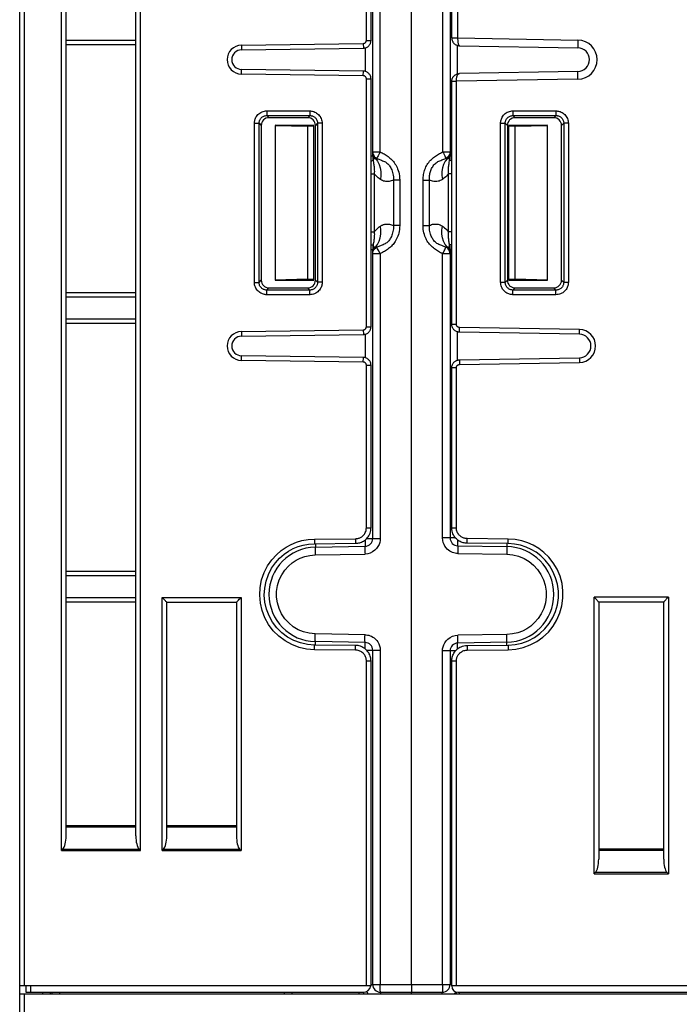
# Model space of a CAD drawing. Header units: millimetres. Extents: x -334 to 1371, y -859 to -284.
# Tile 9 of 42: x 710 to 752, y -746 to -682. Entities that reach past the tile are written whole.
import ezdxf

# ---------------------------------------------------------------- set-up
doc = ezdxf.new("R2010")
doc.units = ezdxf.units.MM
doc.header["$LTSCALE"] = 30.734
doc.layers.get('0').update_dxf_attribs({"linetype": 'CONTINUOUS'})
doc.layers.add('00_COMPONENTS', color=7, linetype='CONTINUOUS')
doc.layers.add('09_ALL_ROUNDS', color=7, linetype='CONTINUOUS')

msp = doc.modelspace()

# ---------------------------------------------------------------- linework, layer by layer
at = {"linetype": 'Continuous'}
for p, q in [((709.833, -761.844), (709.833, -744.744)), ((709.833, -745.244), (790.833, -745.244)), ((710.133, -762.144), (710.133, -745.244)), ((711.333, -745.244), (711.33, -745.144)), ((711.833, -745.244), (711.833, -745.144))]:
    msp.add_line(p, q, dxfattribs=at)
at = {"layer": '00_COMPONENTS', "linetype": 'Continuous'}
for p, q in [((709.833, -744.744), (709.833, -585.131)), ((710.133, -744.744), (710.133, -585.131)), ((732.225, -683.651), (732.225, -585.823)), ((732.525, -683.651), (732.525, -585.823)), ((732.633, -691.12), (732.633, -585.526)), ((733.12, -690.853), (733.12, -585.556)), ((735.133, -744.644), (735.133, -585.617)), ((737.146, -586.25), (737.146, -690.853)), ((737.633, -586.224), (737.633, -691.121)), ((712.533, -735.993), (712.533, -665.603)), ((712.833, -735.044), (712.833, -665.942)), ((717.333, -735.044), (717.333, -665.942)), ((717.633, -735.993), (717.633, -665.603)), ((717.333, -683.661), (712.833, -683.661)), ((724.153, -683.961), (732.028, -683.851)), ((732.028, -683.851), (732.032, -684.151)), ((732.225, -683.651), (732.525, -683.651)), ((732.471, -683.878), (732.486, -683.845)), ((717.333, -683.944), (712.833, -683.944)), ((724.153, -683.961), (724.158, -684.261)), ((724.158, -684.261), (732.032, -684.151)), ((732.146, -684.151), (732.146, -685.637)), ((738.12, -685.793), (738.12, -683.996)), ((724.153, -685.827), (724.158, -685.527)), ((732.032, -685.637), (724.158, -685.527)), ((732.028, -685.937), (732.032, -685.637)), ((732.234, -685.683), (732.2, -685.669)), ((732.028, -685.937), (724.153, -685.827)), ((732.225, -686.137), (732.525, -686.137)), ((732.225, -702.151), (732.225, -686.137)), ((732.525, -702.151), (732.525, -686.137)), ((725.794, -688.207), (728.572, -688.208)), ((725.794, -688.207), (725.794, -688.506)), ((728.572, -688.208), (728.571, -688.508)), ((725.794, -688.506), (728.571, -688.508)), ((725.794, -688.506), (725.932, -688.644)), ((728.435, -688.644), (725.932, -688.644)), ((728.571, -688.508), (728.435, -688.644)), ((724.995, -689.005), (725.295, -689.005)), ((724.995, -699.284), (724.995, -689.005)), ((725.295, -689.005), (725.433, -689.143)), ((725.295, -699.284), (725.295, -689.005)), ((725.433, -689.143), (725.433, -699.145)), ((728.833, -689.14), (726.333, -689.138)), ((726.333, -689.155), (728.433, -689.202)), ((726.333, -689.155), (726.333, -699.134)), ((728.833, -689.202), (728.433, -689.202)), ((728.433, -689.202), (728.433, -699.087)), ((728.833, -699.149), (728.833, -689.14)), ((729.07, -689.006), (728.933, -689.143)), ((728.933, -699.146), (728.933, -689.143)), ((729.369, -689.006), (729.07, -689.006)), ((729.07, -689.006), (729.07, -699.282)), ((729.369, -689.006), (729.369, -699.282)), ((743.933, -689.138), (741.433, -689.14)), ((741.433, -699.149), (741.433, -689.14)), ((741.833, -689.202), (741.433, -689.202)), ((741.833, -689.202), (743.933, -689.155)), ((741.833, -699.087), (741.833, -689.202)), ((743.933, -699.134), (743.933, -689.155)), ((732.633, -690.853), (733.12, -690.853)), ((737.146, -690.853), (737.633, -690.853)), ((732.525, -691.12), (732.633, -691.12)), ((732.633, -691.12), (732.634, -691.163)), ((732.793, -691.288), (732.805, -691.288)), ((732.826, -691.225), (732.903, -691.27)), ((732.891, -691.28), (732.903, -691.27)), ((737.44, -691.225), (737.364, -691.27)), ((737.58, -691.547), (737.604, -691.412)), ((737.607, -691.362), (737.604, -691.412)), ((737.741, -691.121), (737.633, -691.121)), ((732.525, -692.266), (732.733, -692.266)), ((732.733, -692.266), (732.733, -696.023)), ((734.378, -692.672), (733.973, -692.672)), ((733.973, -692.672), (733.973, -695.617)), ((734.378, -692.672), (734.378, -695.617)), ((735.888, -692.672), (736.294, -692.672)), ((735.888, -695.617), (735.888, -692.672)), ((736.294, -695.617), (736.294, -692.672)), ((737.741, -692.266), (737.533, -692.266)), ((737.533, -696.023), (737.533, -692.266)), ((734.378, -695.617), (733.973, -695.617)), ((735.888, -695.617), (736.294, -695.617)), ((732.525, -696.023), (732.733, -696.023)), ((737.741, -696.023), (737.533, -696.023)), ((732.525, -697.168), (732.633, -697.168)), ((732.633, -715.836), (732.633, -697.168)), ((732.653, -697.235), (732.678, -697.169)), ((732.661, -696.908), (732.663, -696.877)), ((732.755, -697.051), (732.805, -697.001)), ((732.76, -697.123), (732.827, -697.064)), ((732.827, -697.064), (732.903, -697.018)), ((737.375, -697.008), (737.364, -697.018)), ((737.44, -697.064), (737.364, -697.018)), ((737.476, -697.001), (737.461, -697.001)), ((737.618, -696.986), (737.604, -696.877)), ((737.633, -697.168), (737.632, -697.125)), ((737.741, -697.168), (737.633, -697.168)), ((737.633, -697.168), (737.633, -715.801)), ((732.633, -697.375), (732.634, -697.346)), ((733.12, -697.436), (732.633, -697.436)), ((733.12, -697.436), (733.12, -715.836)), ((737.633, -697.436), (737.146, -697.436)), ((737.146, -715.801), (737.146, -697.436)), ((728.433, -699.087), (726.333, -699.134)), ((728.433, -699.087), (728.833, -699.087)), ((741.433, -699.087), (741.833, -699.087)), ((743.933, -699.134), (741.833, -699.087)), ((724.995, -699.284), (725.295, -699.284)), ((725.295, -699.284), (725.433, -699.145)), ((725.794, -699.783), (725.932, -699.644)), ((725.932, -699.644), (728.435, -699.644)), ((726.333, -699.15), (728.833, -699.149)), ((728.571, -699.781), (728.435, -699.644)), ((729.07, -699.282), (728.933, -699.146)), ((729.066, -699.348), (729.06, -699.381)), ((729.369, -699.282), (729.07, -699.282)), ((741.433, -699.149), (743.933, -699.15)), ((712.833, -699.944), (717.333, -699.944)), ((712.833, -700.227), (717.333, -700.227)), ((728.571, -699.781), (725.794, -699.783)), ((725.794, -700.082), (725.794, -699.783)), ((728.572, -700.08), (725.794, -700.082)), ((728.572, -700.08), (728.571, -699.781)), ((717.333, -701.661), (712.833, -701.661)), ((717.333, -701.944), (712.833, -701.944)), ((732.225, -702.151), (732.525, -702.151)), ((724.153, -702.461), (732.028, -702.351)), ((724.153, -702.461), (724.158, -702.761)), ((724.158, -702.761), (732.032, -702.651)), ((732.028, -702.351), (732.032, -702.651)), ((732.146, -702.651), (732.146, -704.137)), ((732.471, -702.378), (732.486, -702.345)), ((738.12, -704.293), (738.12, -702.496)), ((724.153, -704.327), (724.158, -704.027)), ((732.032, -704.137), (724.158, -704.027)), ((732.028, -704.437), (732.032, -704.137)), ((732.234, -704.183), (732.2, -704.169)), ((732.028, -704.437), (724.153, -704.327)), ((732.225, -704.637), (732.525, -704.637)), ((732.225, -715.145), (732.225, -704.637)), ((732.525, -715.145), (732.525, -704.637)), ((732.225, -715.145), (732.525, -715.145)), ((732.522, -715.23), (732.525, -715.145)), ((728.458, -715.901), (728.88, -715.868)), ((728.498, -716.194), (728.882, -716.168)), ((728.88, -715.868), (731.532, -715.845)), ((728.88, -715.868), (728.882, -716.168)), ((728.882, -716.168), (731.534, -716.145)), ((731.532, -715.845), (731.534, -716.145)), ((732.043, -716.001), (732.104, -715.96)), ((732.247, -715.836), (733.12, -715.836)), ((737.988, -715.801), (737.146, -715.801)), ((738.125, -716.301), (741.299, -716.356)), ((728.927, -716.763), (728.928, -716.892)), ((728.928, -716.892), (732.138, -716.836)), ((728.933, -716.392), (728.93, -716.409)), ((728.933, -716.392), (732.142, -716.336)), ((728.936, -716.375), (728.933, -716.392)), ((738.129, -716.801), (741.303, -716.856)), ((741.296, -716.339), (741.299, -716.356)), ((741.299, -716.356), (741.302, -716.374)), ((741.305, -716.727), (741.303, -716.856)), ((712.833, -717.944), (717.333, -717.944)), ((712.833, -718.227), (717.333, -718.227)), ((717.333, -719.661), (712.833, -719.661)), ((717.333, -719.944), (712.833, -719.944)), ((719.033, -719.644), (724.133, -719.644)), ((719.033, -735.993), (719.033, -719.644)), ((719.333, -719.944), (723.833, -719.944)), ((719.333, -735.044), (719.333, -719.944)), ((723.833, -719.944), (723.833, -735.044)), ((724.133, -719.644), (724.133, -735.993)), ((728.927, -722.126), (728.928, -721.997)), ((732.138, -722.053), (728.928, -721.997)), ((728.933, -722.497), (728.93, -722.48)), ((732.142, -722.553), (728.933, -722.497)), ((728.936, -722.514), (728.933, -722.497)), ((741.299, -722.532), (738.125, -722.588)), ((741.303, -722.032), (738.129, -722.088)), ((741.296, -722.549), (741.299, -722.532)), ((741.299, -722.532), (741.302, -722.515)), ((741.305, -722.162), (741.303, -722.032)), ((728.88, -723.02), (728.367, -722.978)), ((728.882, -722.72), (728.417, -722.683)), ((728.88, -723.02), (728.882, -722.72)), ((731.532, -723.044), (728.88, -723.02)), ((731.534, -722.744), (728.882, -722.72)), ((731.532, -723.044), (731.534, -722.744)), ((731.611, -722.747), (731.534, -722.744)), ((731.69, -722.757), (731.611, -722.747)), ((732.247, -723.053), (733.12, -723.053)), ((732.375, -723.217), (732.329, -723.149)), ((732.633, -744.644), (732.633, -723.053)), ((733.12, -723.053), (733.12, -744.644)), ((737.988, -723.088), (737.146, -723.088)), ((737.146, -744.644), (737.146, -723.088)), ((737.633, -723.088), (737.633, -744.644)), ((732.225, -723.743), (732.525, -723.743)), ((732.225, -744.744), (732.225, -723.743)), ((732.525, -744.744), (732.525, -723.743)), ((717.333, -734.396), (712.833, -734.396)), ((717.333, -734.49), (712.833, -734.49)), ((723.833, -734.396), (719.333, -734.396)), ((723.833, -734.49), (719.333, -734.49)), ((712.533, -735.993), (717.633, -735.993)), ((712.604, -735.922), (712.628, -735.898)), ((712.628, -735.898), (717.538, -735.898)), ((719.033, -735.993), (724.133, -735.993)), ((719.104, -735.922), (719.128, -735.898)), ((719.128, -735.898), (724.038, -735.898)), ((732.525, -744.744), (709.833, -744.744)), ((710.233, -744.744), (710.233, -745.144)), ((710.533, -744.744), (710.533, -745.144)), ((732.525, -744.644), (737.741, -744.644)), ((710.233, -745.144), (732.023, -745.144)), ((711.934, -745.244), (711.933, -745.144)), ((712.434, -745.244), (712.433, -745.144)), ((726.934, -745.244), (726.933, -745.144)), ((727.434, -745.244), (727.433, -745.144)), ((731.763, -745.244), (731.764, -745.144)), ((732.063, -745.244), (732.064, -745.139)), ((733.133, -745.144), (737.133, -745.144))]:
    msp.add_line(p, q, dxfattribs=at)
for points in [[(732.028, -683.851), (732.048, -683.85), (732.068, -683.847), (732.089, -683.841), (732.108, -683.833), (732.126, -683.824), (732.142, -683.813), (732.157, -683.802), (732.169, -683.791), (732.18, -683.779), (732.189, -683.767), (732.197, -683.754), (732.204, -683.742), (732.21, -683.729), (732.215, -683.715), (732.219, -683.701), (732.222, -683.686), (732.224, -683.669), (732.225, -683.651)], [(732.486, -683.845), (732.499, -683.812), (732.509, -683.776), (732.518, -683.738), (732.523, -683.696), (732.525, -683.651)], [(732.032, -684.151), (732.083, -684.148), (732.133, -684.14), (732.184, -684.126), (732.233, -684.106), (732.278, -684.083)], [(732.278, -684.083), (732.318, -684.057), (732.354, -684.028), (732.384, -683.999), (732.411, -683.97), (732.434, -683.94), (732.454, -683.909), (732.471, -683.878)], [(732.2, -685.669), (732.164, -685.657), (732.124, -685.647), (732.08, -685.64), (732.032, -685.637)], [(732.468, -685.906), (732.443, -685.863), (732.416, -685.825), (732.387, -685.792), (732.358, -685.764), (732.328, -685.739), (732.298, -685.718), (732.267, -685.699), (732.234, -685.683)], [(732.225, -686.137), (732.224, -686.119), (732.222, -686.1), (732.217, -686.081), (732.211, -686.063), (732.202, -686.045), (732.193, -686.028), (732.182, -686.013), (732.17, -685.999), (732.158, -685.988), (732.146, -685.978), (732.134, -685.97), (732.122, -685.962), (732.109, -685.956), (732.095, -685.95), (732.081, -685.945), (732.065, -685.941), (732.047, -685.939), (732.028, -685.937)], [(732.525, -686.137), (732.523, -686.091), (732.516, -686.044), (732.505, -685.997), (732.489, -685.951), (732.468, -685.906)], [(724.995, -689.005), (724.997, -688.953), (725.002, -688.9), (725.011, -688.847), (725.024, -688.792), (725.042, -688.736), (725.065, -688.679), (725.094, -688.62), (725.13, -688.561), (725.173, -688.502), (725.223, -688.446), (725.281, -688.393), (725.344, -688.345), (725.413, -688.303), (725.486, -688.268), (725.562, -688.241), (725.64, -688.221), (725.717, -688.21), (725.794, -688.207)], [(728.572, -688.208), (728.623, -688.21), (728.676, -688.215), (728.729, -688.224), (728.784, -688.237), (728.84, -688.255), (728.897, -688.278), (728.955, -688.307), (729.015, -688.343), (729.073, -688.386), (729.13, -688.436), (729.183, -688.494), (729.231, -688.557), (729.273, -688.626), (729.308, -688.699), (729.335, -688.775), (729.354, -688.852), (729.366, -688.929), (729.369, -689.006)], [(725.295, -689.005), (725.296, -688.972), (725.299, -688.939), (725.304, -688.906), (725.312, -688.872), (725.323, -688.837), (725.337, -688.801), (725.356, -688.764), (725.378, -688.727), (725.405, -688.69), (725.436, -688.655), (725.472, -688.622), (725.512, -688.592), (725.555, -688.565), (725.601, -688.544), (725.649, -688.527), (725.697, -688.515), (725.746, -688.508), (725.794, -688.506)], [(728.571, -688.508), (728.604, -688.509), (728.637, -688.512), (728.67, -688.517), (728.704, -688.525), (728.739, -688.536), (728.775, -688.55), (728.812, -688.569), (728.849, -688.591), (728.886, -688.618), (728.921, -688.649), (728.954, -688.685), (728.984, -688.725), (729.01, -688.768), (729.032, -688.814), (729.049, -688.861), (729.061, -688.91), (729.068, -688.958), (729.07, -689.006)], [(732.633, -690.853), (732.641, -690.937), (732.666, -691.019), (732.705, -691.096), (732.76, -691.165), (732.826, -691.225)], [(733.12, -690.853), (733.069, -690.941), (733.025, -691.03), (732.984, -691.11), (732.948, -691.179), (732.922, -691.234), (732.903, -691.27)], [(733.12, -690.853), (733.178, -690.884), (733.238, -690.917), (733.301, -690.953), (733.366, -690.991), (733.431, -691.03), (733.497, -691.071), (733.561, -691.114), (733.625, -691.158), (733.686, -691.205), (733.746, -691.253), (733.805, -691.304), (733.861, -691.359), (733.916, -691.417), (733.969, -691.479), (734.021, -691.545), (734.07, -691.616), (734.118, -691.693), (734.164, -691.774), (734.206, -691.862), (734.246, -691.956), (734.282, -692.057), (734.314, -692.166), (734.341, -692.281), (734.361, -692.404), (734.373, -692.534), (734.378, -692.672)], [(735.888, -692.672), (735.89, -692.58), (735.896, -692.491), (735.906, -692.405), (735.919, -692.32), (735.936, -692.235), (735.956, -692.151), (735.981, -692.068), (736.009, -691.985), (736.041, -691.905), (736.077, -691.826), (736.116, -691.749), (736.159, -691.675), (736.206, -691.602), (736.256, -691.532), (736.31, -691.464), (736.367, -691.399), (736.428, -691.337), (736.491, -691.278), (736.556, -691.224), (736.622, -691.173), (736.688, -691.126), (736.754, -691.082), (736.819, -691.04), (736.883, -691.001), (736.947, -690.964), (737.011, -690.927), (737.078, -690.89), (737.146, -690.853)], [(737.146, -690.853), (737.197, -690.941), (737.241, -691.03), (737.283, -691.11), (737.319, -691.179), (737.344, -691.234), (737.364, -691.27)], [(737.633, -690.853), (737.625, -690.937), (737.601, -691.019), (737.561, -691.096), (737.507, -691.165), (737.44, -691.225)], [(732.525, -691.447), (732.57, -691.436), (732.626, -691.421), (732.663, -691.411)], [(732.633, -690.914), (732.638, -690.984), (732.653, -691.054)], [(732.634, -691.163), (732.637, -691.207), (732.642, -691.253), (732.648, -691.302), (732.655, -691.355), (732.663, -691.412)], [(732.653, -691.054), (732.678, -691.12), (732.712, -691.182), (732.755, -691.238), (732.805, -691.288)], [(732.663, -691.411), (732.659, -691.365), (732.658, -691.327), (732.657, -691.292), (732.657, -691.267), (732.66, -691.255), (732.665, -691.25), (732.671, -691.251), (732.68, -691.256)], [(732.663, -691.411), (732.684, -691.533), (732.695, -691.597), (732.705, -691.663), (732.715, -691.732), (732.723, -691.804), (732.731, -691.879), (732.736, -691.957), (732.739, -692.035), (732.74, -692.114), (732.738, -692.191), (732.733, -692.266)], [(732.68, -691.256), (732.697, -691.265), (732.707, -691.269), (732.716, -691.273), (732.726, -691.276), (732.736, -691.279), (732.747, -691.282), (732.758, -691.284), (732.769, -691.286), (732.781, -691.287), (732.793, -691.288)], [(732.805, -691.288), (732.826, -691.296), (732.847, -691.298), (732.863, -691.295), (732.877, -691.288), (732.891, -691.28)], [(732.805, -691.288), (732.944, -691.46), (733.052, -691.66), (733.126, -691.883), (733.164, -692.123), (733.166, -692.376), (733.132, -692.635)], [(732.903, -691.27), (732.961, -691.294), (733.022, -691.319), (733.148, -691.37)], [(733.148, -691.37), (733.213, -691.396), (733.278, -691.422), (733.34, -691.449), (733.4, -691.476), (733.456, -691.507), (733.509, -691.54), (733.558, -691.577), (733.604, -691.618), (733.647, -691.663), (733.689, -691.712), (733.728, -691.764), (733.765, -691.822), (733.801, -691.883), (733.834, -691.949), (733.865, -692.02), (733.893, -692.096), (733.918, -692.178), (733.939, -692.265), (733.956, -692.358), (733.968, -692.457), (733.973, -692.562), (733.973, -692.672)], [(736.294, -692.672), (736.293, -692.598), (736.294, -692.527), (736.299, -692.457), (736.306, -692.389), (736.317, -692.321), (736.33, -692.253), (736.346, -692.186), (736.366, -692.119), (736.388, -692.054), (736.414, -691.991), (736.442, -691.929), (736.474, -691.868), (736.508, -691.81), (736.546, -691.754), (736.588, -691.7), (736.633, -691.649), (736.681, -691.601), (736.733, -691.558), (736.789, -691.52), (736.848, -691.486), (736.91, -691.456), (736.974, -691.428), (737.037, -691.402), (737.101, -691.377), (737.228, -691.326)], [(737.461, -691.288), (737.322, -691.46), (737.215, -691.66), (737.141, -691.883), (737.102, -692.123), (737.1, -692.376), (737.135, -692.635)], [(737.228, -691.326), (737.295, -691.299), (737.364, -691.27)], [(737.364, -691.27), (737.375, -691.28), (737.39, -691.288), (737.404, -691.295), (737.421, -691.298), (737.441, -691.296), (737.461, -691.288)], [(737.613, -691.053), (737.588, -691.119), (737.554, -691.181), (737.512, -691.238), (737.461, -691.288)], [(737.461, -691.288), (737.473, -691.288), (737.485, -691.287), (737.496, -691.286), (737.507, -691.285), (737.517, -691.282), (737.528, -691.28), (737.537, -691.277), (737.547, -691.274), (737.556, -691.27), (737.566, -691.266), (737.575, -691.262), (737.584, -691.257), (737.592, -691.252), (737.6, -691.25), (737.605, -691.253), (737.609, -691.263), (737.61, -691.287), (737.609, -691.321), (737.607, -691.362)], [(737.604, -691.412), (737.611, -691.357), (737.618, -691.305), (737.624, -691.255), (737.629, -691.209), (737.632, -691.164), (737.633, -691.121)], [(737.741, -691.448), (737.697, -691.436), (737.64, -691.421), (737.604, -691.412)], [(737.633, -690.914), (737.628, -690.984), (737.613, -691.053)], [(737.533, -692.266), (737.529, -692.186), (737.527, -692.109), (737.527, -692.034), (737.53, -691.961), (737.535, -691.891), (737.541, -691.821), (737.549, -691.753), (737.558, -691.685), (737.568, -691.616), (737.58, -691.547)], [(733.132, -692.635), (733.057, -692.581), (732.985, -692.524), (732.917, -692.464), (732.852, -692.401), (732.791, -692.335), (732.733, -692.266)], [(733.973, -692.672), (733.903, -692.706), (733.834, -692.733), (733.764, -692.753), (733.693, -692.766), (733.622, -692.773), (733.551, -692.773), (733.48, -692.768), (733.409, -692.755), (733.339, -692.736), (733.27, -692.71), (733.201, -692.676), (733.132, -692.635)], [(737.135, -692.635), (737.066, -692.676), (736.997, -692.71), (736.927, -692.736), (736.857, -692.755), (736.787, -692.768), (736.716, -692.773), (736.645, -692.773), (736.574, -692.766), (736.503, -692.753), (736.433, -692.733), (736.363, -692.706), (736.294, -692.672)], [(737.533, -692.266), (737.475, -692.336), (737.413, -692.402), (737.348, -692.465), (737.28, -692.525), (737.209, -692.582), (737.135, -692.635)], [(732.733, -696.023), (732.791, -695.953), (732.853, -695.887), (732.918, -695.824), (732.986, -695.764), (733.057, -695.707), (733.132, -695.654)], [(732.805, -697.001), (732.944, -696.829), (733.052, -696.629), (733.126, -696.406), (733.164, -696.165), (733.166, -695.913), (733.132, -695.654)], [(734.378, -695.617), (734.374, -695.747), (734.363, -695.871), (734.344, -695.988), (734.32, -696.099), (734.291, -696.203), (734.258, -696.301), (734.221, -696.393), (734.182, -696.479), (734.139, -696.559), (734.095, -696.634), (734.049, -696.704), (734.001, -696.77), (733.95, -696.832), (733.898, -696.892), (733.843, -696.948), (733.785, -697.002), (733.724, -697.054), (733.661, -697.104), (733.596, -697.151), (733.529, -697.196), (733.462, -697.239), (733.395, -697.28), (733.327, -697.321), (733.257, -697.36), (733.189, -697.399), (733.12, -697.436)], [(733.132, -695.654), (733.163, -695.634), (733.195, -695.615), (733.228, -695.598), (733.262, -695.581), (733.299, -695.566), (733.337, -695.553), (733.378, -695.541), (733.42, -695.531), (733.463, -695.523), (733.509, -695.518), (733.557, -695.515), (733.608, -695.515), (733.661, -695.518), (733.717, -695.526), (733.777, -695.539), (733.839, -695.557), (733.904, -695.583), (733.973, -695.617)], [(733.973, -695.617), (733.974, -695.721), (733.969, -695.82), (733.958, -695.915), (733.943, -696.004), (733.924, -696.088), (733.901, -696.168), (733.875, -696.242), (733.847, -696.311), (733.816, -696.376), (733.784, -696.436), (733.749, -696.493), (733.713, -696.546), (733.674, -696.595), (733.633, -696.641), (733.589, -696.685), (733.542, -696.725), (733.49, -696.761), (733.433, -696.795), (733.373, -696.825), (733.309, -696.854), (733.244, -696.88), (733.178, -696.907)], [(737.146, -697.436), (737.086, -697.403), (737.022, -697.367), (736.954, -697.329), (736.884, -697.288), (736.815, -697.246), (736.747, -697.203), (736.682, -697.159), (736.618, -697.113), (736.554, -697.063), (736.491, -697.01), (736.428, -696.952), (736.367, -696.889), (736.309, -696.824), (736.256, -696.756), (736.206, -696.687), (736.16, -696.616), (736.118, -696.543), (736.078, -696.465), (736.041, -696.383), (736.006, -696.294), (735.974, -696.198), (735.945, -696.095), (735.922, -695.985), (735.904, -695.869), (735.893, -695.746), (735.888, -695.617)], [(737.238, -696.967), (737.102, -696.912), (737.034, -696.885), (736.967, -696.858), (736.904, -696.83), (736.844, -696.801), (736.787, -696.768), (736.733, -696.73), (736.681, -696.687), (736.632, -696.639), (736.587, -696.588), (736.546, -696.534), (736.509, -696.479), (736.475, -696.422), (736.444, -696.363), (736.415, -696.3), (736.388, -696.233), (736.364, -696.162), (736.342, -696.084), (736.323, -696.001), (736.308, -695.913), (736.298, -695.819), (736.293, -695.721), (736.294, -695.617)], [(736.294, -695.617), (736.363, -695.582), (736.433, -695.555), (736.503, -695.535), (736.574, -695.522), (736.644, -695.516), (736.716, -695.515), (736.787, -695.521), (736.857, -695.533), (736.927, -695.552), (736.997, -695.578), (737.066, -695.612), (737.135, -695.654)], [(737.461, -697.001), (737.322, -696.829), (737.215, -696.629), (737.141, -696.406), (737.102, -696.165), (737.1, -695.913), (737.135, -695.654)], [(737.135, -695.654), (737.21, -695.707), (737.281, -695.764), (737.349, -695.824), (737.414, -695.887), (737.475, -695.953), (737.533, -696.023)], [(732.733, -696.022), (732.738, -696.102), (732.74, -696.179), (732.739, -696.254), (732.736, -696.326), (732.732, -696.396), (732.725, -696.465), (732.718, -696.532), (732.709, -696.599), (732.699, -696.666), (732.688, -696.735), (732.675, -696.806), (732.663, -696.877)], [(737.604, -696.877), (737.593, -696.816), (737.582, -696.754), (737.571, -696.691), (737.561, -696.626), (737.552, -696.56), (737.544, -696.492), (737.537, -696.422), (737.532, -696.35), (737.528, -696.274), (737.527, -696.194), (737.528, -696.111), (737.533, -696.023)], [(732.525, -696.841), (732.57, -696.853), (732.626, -696.867), (732.663, -696.877)], [(732.663, -696.877), (732.655, -696.935), (732.648, -696.988), (732.642, -697.037), (732.637, -697.083), (732.634, -697.126), (732.633, -697.168)], [(732.633, -697.436), (732.641, -697.352), (732.666, -697.269), (732.705, -697.192), (732.76, -697.123)], [(732.805, -697.001), (732.792, -697.001), (732.779, -697.002), (732.767, -697.003), (732.755, -697.005), (732.744, -697.007), (732.733, -697.01), (732.722, -697.014), (732.712, -697.017), (732.703, -697.021), (732.694, -697.026), (732.685, -697.03), (732.677, -697.034), (732.67, -697.038), (732.664, -697.039), (732.66, -697.035), (732.657, -697.026), (732.656, -697.01), (732.657, -696.988), (732.658, -696.964), (732.659, -696.936), (732.661, -696.908)], [(732.678, -697.169), (732.712, -697.107), (732.755, -697.051)], [(732.903, -697.018), (732.891, -697.008), (732.877, -697), (732.863, -696.994), (732.846, -696.99), (732.826, -696.993), (732.805, -697.001)], [(733.178, -696.907), (733.041, -696.962), (732.971, -696.99), (732.903, -697.018)], [(733.12, -697.436), (733.069, -697.347), (733.025, -697.258), (732.984, -697.178), (732.948, -697.11), (732.923, -697.055), (732.903, -697.018)], [(737.146, -697.436), (737.197, -697.347), (737.241, -697.258), (737.283, -697.178), (737.319, -697.11), (737.344, -697.055), (737.364, -697.018)], [(737.364, -697.018), (737.303, -696.993), (737.238, -696.967)], [(737.461, -697.001), (737.44, -696.993), (737.42, -696.99), (737.403, -696.994), (737.389, -697), (737.375, -697.008)], [(737.633, -697.436), (737.625, -697.352), (737.601, -697.269), (737.561, -697.192), (737.507, -697.123), (737.44, -697.064)], [(737.613, -697.235), (737.588, -697.169), (737.554, -697.107), (737.512, -697.05), (737.461, -697.001)], [(737.604, -696.877), (737.607, -696.924), (737.609, -696.963), (737.61, -696.996), (737.61, -697.021), (737.606, -697.034), (737.602, -697.039), (737.594, -697.037), (737.585, -697.032), (737.576, -697.027), (737.565, -697.022), (737.554, -697.017), (737.542, -697.013), (737.53, -697.009), (737.517, -697.006), (737.504, -697.004), (737.491, -697.002), (737.476, -697.001)], [(737.741, -696.841), (737.697, -696.852), (737.64, -696.867), (737.604, -696.877)], [(737.632, -697.125), (737.629, -697.082), (737.625, -697.035), (737.618, -696.986)], [(732.634, -697.346), (732.638, -697.304), (732.653, -697.235)], [(737.633, -697.375), (737.628, -697.304), (737.613, -697.235)], [(725.794, -700.082), (725.742, -700.081), (725.69, -700.075), (725.636, -700.066), (725.582, -700.053), (725.526, -700.036), (725.468, -700.013), (725.409, -699.984), (725.35, -699.948), (725.292, -699.905), (725.235, -699.854), (725.182, -699.797), (725.134, -699.733), (725.092, -699.664), (725.057, -699.591), (725.03, -699.516), (725.01, -699.438), (724.999, -699.361), (724.995, -699.284)], [(725.794, -699.783), (725.761, -699.782), (725.728, -699.779), (725.695, -699.773), (725.661, -699.765), (725.626, -699.754), (725.59, -699.74), (725.553, -699.722), (725.516, -699.7), (725.479, -699.673), (725.444, -699.641), (725.411, -699.605), (725.38, -699.565), (725.354, -699.522), (725.333, -699.477), (725.316, -699.429), (725.304, -699.381), (725.297, -699.332), (725.295, -699.284)], [(729.06, -699.381), (729.052, -699.415), (729.041, -699.45), (729.027, -699.486), (729.009, -699.523), (728.987, -699.56), (728.96, -699.597), (728.928, -699.632), (728.892, -699.665), (728.853, -699.695), (728.81, -699.721), (728.764, -699.743), (728.716, -699.76), (728.668, -699.772), (728.619, -699.779), (728.571, -699.781)], [(729.369, -699.282), (729.368, -699.334), (729.362, -699.387), (729.353, -699.44), (729.34, -699.494), (729.323, -699.55), (729.3, -699.608), (729.271, -699.666), (729.235, -699.725), (729.192, -699.784), (729.142, -699.841), (729.084, -699.894), (729.021, -699.942), (728.952, -699.984), (728.879, -700.019), (728.803, -700.046), (728.726, -700.065), (728.649, -700.077), (728.572, -700.08)], [(729.07, -699.282), (729.069, -699.315), (729.066, -699.348)], [(732.028, -702.351), (732.048, -702.35), (732.068, -702.347), (732.089, -702.341), (732.108, -702.333), (732.126, -702.324), (732.142, -702.313), (732.157, -702.302), (732.169, -702.291), (732.18, -702.279), (732.189, -702.267), (732.197, -702.254), (732.204, -702.242), (732.21, -702.229), (732.215, -702.215), (732.219, -702.201), (732.222, -702.186), (732.224, -702.169), (732.225, -702.151)], [(732.486, -702.345), (732.499, -702.312), (732.509, -702.276), (732.518, -702.238), (732.523, -702.196), (732.525, -702.151)], [(732.032, -702.651), (732.083, -702.648), (732.133, -702.64), (732.184, -702.626), (732.233, -702.606), (732.278, -702.583)], [(732.278, -702.583), (732.318, -702.557), (732.354, -702.528), (732.384, -702.499), (732.411, -702.47), (732.434, -702.44), (732.454, -702.409), (732.471, -702.378)], [(732.2, -704.169), (732.164, -704.157), (732.124, -704.147), (732.08, -704.14), (732.032, -704.137)], [(732.468, -704.406), (732.443, -704.363), (732.416, -704.325), (732.387, -704.292), (732.358, -704.264), (732.328, -704.239), (732.298, -704.218), (732.267, -704.199), (732.234, -704.183)], [(732.225, -704.637), (732.224, -704.619), (732.222, -704.6), (732.217, -704.581), (732.211, -704.563), (732.202, -704.545), (732.193, -704.528), (732.182, -704.513), (732.17, -704.499), (732.158, -704.488), (732.146, -704.478), (732.134, -704.47), (732.122, -704.462), (732.109, -704.456), (732.095, -704.45), (732.081, -704.445), (732.065, -704.441), (732.047, -704.439), (732.028, -704.437)], [(732.525, -704.637), (732.523, -704.591), (732.516, -704.544), (732.505, -704.497), (732.489, -704.451), (732.468, -704.406)], [(731.532, -715.845), (731.579, -715.843), (731.625, -715.838), (731.67, -715.83), (731.714, -715.819), (731.758, -715.806), (731.801, -715.789), (731.844, -715.768), (731.888, -715.744), (731.931, -715.716), (731.974, -715.683), (732.016, -715.645), (732.056, -715.601), (732.094, -715.553), (732.129, -715.5), (732.158, -715.444), (732.183, -715.386), (732.202, -715.325), (732.215, -715.264), (732.223, -715.205), (732.225, -715.145)], [(732.338, -715.728), (732.387, -715.653), (732.429, -715.572), (732.464, -715.488), (732.492, -715.402), (732.511, -715.315), (732.522, -715.23)], [(728.367, -722.978), (727.878, -722.868), (727.41, -722.69), (726.972, -722.45), (726.571, -722.149), (726.215, -721.795), (725.913, -721.395), (725.669, -720.958), (725.49, -720.49), (725.377, -720.002), (725.334, -719.502), (725.361, -719.002), (725.459, -718.509), (725.621, -718.038), (725.846, -717.603), (726.116, -717.212), (726.414, -716.883), (726.732, -716.608), (727.049, -716.389), (727.376, -716.214), (727.711, -716.073), (728.067, -715.969), (728.458, -715.901)], [(728.417, -722.683), (727.965, -722.581), (727.536, -722.418), (727.135, -722.198), (726.767, -721.922), (726.441, -721.598), (726.164, -721.232), (725.941, -720.831), (725.776, -720.402), (725.673, -719.955), (725.634, -719.497), (725.658, -719.039), (725.747, -718.587), (725.897, -718.156), (726.102, -717.756), (726.35, -717.4), (726.624, -717.097), (726.914, -716.846), (727.206, -716.646), (727.505, -716.485), (727.812, -716.358), (728.138, -716.26), (728.498, -716.194)], [(728.94, -716.168), (728.94, -716.245), (728.938, -716.325), (728.936, -716.375)], [(731.534, -716.145), (731.601, -716.142), (731.667, -716.135), (731.731, -716.124)], [(731.731, -716.124), (731.795, -716.108), (731.857, -716.088), (731.919, -716.064)], [(731.919, -716.064), (731.981, -716.035), (732.043, -716.001)], [(732.104, -715.96), (732.166, -715.913), (732.226, -715.859), (732.284, -715.797), (732.338, -715.728)], [(732.148, -715.927), (732.148, -715.932), (732.149, -716.025), (732.149, -716.112), (732.149, -716.188), (732.148, -716.251), (732.146, -716.297), (732.144, -716.326)], [(733.12, -715.836), (733.113, -715.963), (733.087, -716.091), (733.042, -716.223), (732.976, -716.354)], [(737.302, -716.337), (737.24, -716.223), (737.191, -716.095), (737.16, -715.955), (737.146, -715.801)], [(738.118, -715.926), (738.118, -715.988), (738.118, -716.074), (738.118, -716.151), (738.119, -716.215), (738.12, -716.262), (738.122, -716.291), (738.125, -716.301)], [(738.125, -716.301), (738.127, -716.311), (738.129, -716.339), (738.13, -716.385), (738.131, -716.448), (738.132, -716.523), (738.131, -716.61), (738.13, -716.703), (738.129, -716.801)], [(741.292, -716.165), (741.292, -716.21), (741.293, -716.289), (741.296, -716.339)], [(728.928, -721.997), (728.54, -721.959), (728.174, -721.869), (727.825, -721.725), (727.504, -721.532), (727.212, -721.292), (726.959, -721.013), (726.75, -720.699), (726.589, -720.358), (726.481, -719.997), (726.427, -719.624), (726.428, -719.247), (726.485, -718.874), (726.598, -718.513), (726.758, -718.176), (726.959, -717.877), (727.189, -717.618), (727.431, -717.408), (727.689, -717.238), (727.958, -717.1), (728.25, -716.996), (728.575, -716.927), (728.928, -716.892)], [(728.93, -716.409), (728.927, -716.459), (728.926, -716.538), (728.926, -716.642), (728.927, -716.763)], [(732.144, -716.326), (732.14, -716.346), (732.138, -716.374), (732.136, -716.42), (732.135, -716.482), (732.135, -716.558), (732.135, -716.645), (732.136, -716.738), (732.138, -716.836)], [(732.769, -716.597), (732.63, -716.695), (732.475, -716.771), (732.312, -716.817), (732.138, -716.836)], [(732.976, -716.354), (732.884, -716.481), (732.769, -716.597)], [(737.536, -716.594), (737.453, -716.521), (737.374, -716.436), (737.302, -716.337)], [(738.129, -716.801), (738.05, -716.797), (737.969, -716.785), (737.884, -716.766), (737.798, -716.738), (737.71, -716.701), (737.623, -716.653), (737.536, -716.594)], [(741.302, -716.374), (741.304, -716.424), (741.306, -716.503), (741.306, -716.606), (741.305, -716.727)], [(741.303, -716.856), (741.693, -716.894), (742.062, -716.984), (742.412, -717.128), (742.737, -717.32), (743.031, -717.559), (743.288, -717.839), (743.501, -718.153), (743.666, -718.494), (743.778, -718.856), (743.837, -719.23), (743.841, -719.609), (743.789, -719.985), (743.681, -720.35), (743.526, -720.692), (743.325, -721), (743.093, -721.269), (742.847, -721.489), (742.583, -721.668), (742.306, -721.813), (742.005, -721.923), (741.669, -721.996), (741.303, -722.032)], [(719.333, -719.944), (719.328, -719.938), (719.31, -719.921), (719.282, -719.893), (719.245, -719.856), (719.199, -719.81), (719.148, -719.759), (719.092, -719.704), (719.033, -719.644)], [(723.833, -719.944), (723.839, -719.939), (723.856, -719.921), (723.884, -719.893), (723.922, -719.856), (723.967, -719.81), (724.019, -719.759), (724.074, -719.703), (724.133, -719.644)], [(728.93, -722.48), (728.927, -722.43), (728.926, -722.35), (728.926, -722.247), (728.927, -722.126)], [(728.94, -722.721), (728.94, -722.643), (728.938, -722.564), (728.936, -722.514)], [(732.142, -722.553), (732.14, -722.543), (732.138, -722.515), (732.136, -722.468), (732.135, -722.406), (732.135, -722.33), (732.135, -722.244), (732.136, -722.15), (732.138, -722.053)], [(732.138, -722.053), (732.217, -722.057), (732.298, -722.069), (732.382, -722.088), (732.469, -722.115), (732.556, -722.153), (732.644, -722.201), (732.73, -722.26)], [(732.148, -722.961), (732.148, -722.941), (732.149, -722.887), (732.149, -722.835), (732.149, -722.786), (732.149, -722.741), (732.149, -722.699), (732.148, -722.662), (732.148, -722.63), (732.147, -722.602), (732.146, -722.581), (732.145, -722.565), (732.143, -722.556), (732.142, -722.553)], [(732.73, -722.26), (732.814, -722.332), (732.893, -722.418), (732.965, -722.517)], [(732.965, -722.517), (733.027, -722.631), (733.076, -722.758), (733.106, -722.899), (733.12, -723.053)], [(737.146, -723.088), (737.153, -722.961), (737.179, -722.833), (737.224, -722.701), (737.291, -722.57)], [(737.291, -722.57), (737.382, -722.443), (737.497, -722.327)], [(737.497, -722.327), (737.636, -722.229), (737.791, -722.153), (737.955, -722.106), (738.129, -722.088)], [(738.118, -722.963), (738.118, -722.922), (738.118, -722.87), (738.118, -722.821), (738.118, -722.776), (738.118, -722.734), (738.118, -722.697), (738.119, -722.664), (738.12, -722.637), (738.121, -722.616), (738.122, -722.6), (738.123, -722.591), (738.125, -722.588)], [(738.125, -722.588), (738.127, -722.578), (738.129, -722.549), (738.13, -722.503), (738.131, -722.441), (738.132, -722.365), (738.131, -722.279), (738.13, -722.185), (738.129, -722.088)], [(741.292, -722.724), (741.292, -722.679), (741.293, -722.599), (741.296, -722.549)], [(741.302, -722.515), (741.304, -722.465), (741.306, -722.386), (741.306, -722.282), (741.305, -722.162)], [(732.225, -723.743), (732.224, -723.702), (732.22, -723.659), (732.213, -723.614), (732.203, -723.568), (732.189, -723.521), (732.171, -723.472), (732.148, -723.423), (732.12, -723.375), (732.088, -723.327), (732.051, -723.281), (732.009, -723.238), (731.964, -723.198), (731.915, -723.162), (731.863, -723.13), (731.808, -723.103), (731.753, -723.081), (731.697, -723.065), (731.64, -723.053), (731.586, -723.046), (731.532, -723.044)], [(732.081, -722.913), (732.007, -722.867), (731.93, -722.829), (731.85, -722.798), (731.77, -722.774), (731.69, -722.757)], [(732.329, -723.149), (732.276, -723.083), (732.217, -723.021), (732.152, -722.964), (732.081, -722.913)], [(732.518, -723.623), (732.508, -723.559), (732.493, -723.493), (732.473, -723.425), (732.447, -723.356), (732.415, -723.286), (732.375, -723.217)], [(732.525, -723.743), (732.523, -723.685), (732.518, -723.623)], [(712.533, -735.993), (712.557, -735.97), (712.604, -735.922)], [(717.538, -735.898), (717.562, -735.922), (717.586, -735.946), (717.61, -735.97), (717.633, -735.993)], [(719.033, -735.993), (719.057, -735.97), (719.104, -735.922)], [(724.038, -735.898), (724.062, -735.922), (724.086, -735.946), (724.11, -735.97), (724.133, -735.993)], [(733.133, -745.144), (733.131, -745.135), (733.128, -745.106), (733.126, -745.058), (733.124, -744.994), (733.122, -744.917), (733.121, -744.831), (733.12, -744.739), (733.12, -744.644)], [(735.138, -744.644), (735.135, -744.774), (735.133, -744.894), (735.133, -744.998), (735.133, -745.077), (735.133, -745.127), (735.133, -745.144)], [(737.146, -744.644), (737.146, -744.742), (737.145, -744.836), (737.144, -744.922), (737.143, -744.998), (737.141, -745.06), (737.138, -745.106), (737.136, -745.135), (737.133, -745.144)], [(732.347, -745.244), (732.298, -745.174), (732.256, -745.1), (732.251, -745.088)], [(733.133, -745.144), (733.137, -745.161), (733.14, -745.211), (733.141, -745.244)], [(735.133, -745.244), (735.133, -745.211), (735.133, -745.161), (735.133, -745.144)], [(737.126, -745.244), (737.127, -745.211), (737.13, -745.161), (737.133, -745.144)], [(737.931, -745.23), (737.967, -745.176), (737.999, -745.121), (738.002, -745.115)]]:
    msp.add_lwpolyline(points, dxfattribs=at)
for centre, radius, start, end in [((724.166, -684.894), 0.933, 90.8, 269.2), ((724.166, -684.894), 0.633, 90.8, 269.2), ((724.166, -703.394), 0.933, 90.8, 269.2), ((724.166, -703.394), 0.633, 90.8, 269.2), ((732.133, -715.836), 0.5, 271, 0), ((738.133, -715.801), 0.5, 180, 269), ((728.986, -719.444), 3.053, 91, 269), ((741.245, -719.444), 3.088, 271, 89), ((732.133, -723.053), 0.5, 0, 89), ((738.133, -723.088), 0.5, 91.03792, 180), ((733.133, -744.644), 0.5, 180, 270), ((737.133, -744.644), 0.5, 270, 0)]:
    msp.add_arc(centre, radius, start, end, dxfattribs=at)
for centre, major_axis, ratio, start_param, end_param in [((725.934, -689.146), (-0.329, 0.379), 0.995707, -0.712107, 0.85443), ((728.432, -689.146), (0.375, 0.335), 0.994508, 5.556042, 7.121365), ((725.934, -699.143), (0.329, 0.379), 0.995707, -3.996023, -2.429485), ((728.432, -699.143), (0.375, -0.335), 0.994508, -0.838179, 0.727144), ((712.533, -735.044), (0, 0.9), 0.333333, -2.819842, -1.570796), ((717.633, -735.044), (0, 0.9), 0.333333, -4.712389, -3.463343), ((719.033, -735.044), (0, 0.9), 0.333333, -2.819842, -1.570796), ((724.133, -735.044), (0, 0.9), 0.333333, 1.570796, 2.819842), ((732.023, -744.644), (-0.5, 0), 0.999657, 7.853982, 9.22342)]:
    msp.add_ellipse(centre, major_axis=major_axis, ratio=ratio, start_param=start_param, end_param=end_param, dxfattribs=at)
at = {"layer": '09_ALL_ROUNDS', "linetype": 'Continuous'}
for p, q in [((737.744, -683.496), (737.744, -586.424)), ((738.144, -683.494), (738.144, -586.324)), ((738.144, -683.494), (745.89, -683.63)), ((745.89, -683.63), (745.882, -684.129)), ((738.238, -683.996), (745.882, -684.129)), ((745.882, -685.659), (738.238, -685.793)), ((745.89, -686.159), (745.882, -685.659)), ((737.741, -701.996), (737.741, -686.293)), ((745.89, -686.159), (738.041, -686.296)), ((738.041, -701.996), (738.041, -686.296)), ((741.695, -688.208), (744.473, -688.207)), ((741.695, -688.208), (741.695, -688.508)), ((744.473, -688.207), (744.473, -688.506)), ((741.201, -688.939), (741.207, -688.905)), ((741.695, -688.508), (744.473, -688.506)), ((741.695, -688.508), (741.832, -688.644)), ((744.335, -688.644), (741.832, -688.644)), ((744.473, -688.506), (744.335, -688.644)), ((740.897, -689.006), (741.197, -689.006)), ((740.897, -699.282), (740.897, -689.006)), ((741.197, -689.006), (741.333, -689.143)), ((741.197, -699.282), (741.197, -689.006)), ((741.333, -689.143), (741.333, -699.146)), ((744.972, -689.005), (744.833, -689.143)), ((744.833, -699.145), (744.833, -689.143)), ((745.271, -689.005), (744.972, -689.005)), ((744.972, -689.005), (744.972, -699.284)), ((745.271, -689.005), (745.271, -699.284)), ((740.897, -699.282), (741.197, -699.282)), ((741.197, -699.282), (741.333, -699.146)), ((741.695, -699.781), (741.832, -699.644)), ((741.832, -699.644), (744.335, -699.644)), ((744.473, -699.783), (744.335, -699.644)), ((744.972, -699.284), (744.833, -699.145)), ((745.271, -699.284), (744.972, -699.284)), ((744.473, -699.783), (741.695, -699.781)), ((741.695, -700.08), (741.695, -699.781)), ((744.473, -700.082), (741.695, -700.08)), ((744.473, -700.082), (744.473, -699.783)), ((737.741, -701.996), (738.041, -701.996)), ((737.811, -702.251), (737.794, -702.219)), ((738.233, -702.496), (738.238, -702.196)), ((745.989, -702.331), (738.238, -702.196)), ((745.983, -702.631), (738.233, -702.496)), ((745.983, -702.631), (745.989, -702.331)), ((738.233, -704.293), (745.983, -704.157)), ((745.983, -704.157), (745.989, -704.457)), ((737.741, -704.793), (738.041, -704.793)), ((737.741, -715.145), (737.741, -704.793)), ((738.005, -704.352), (738.037, -704.336)), ((738.041, -715.145), (738.041, -704.793)), ((738.233, -704.293), (738.238, -704.593)), ((738.238, -704.593), (745.989, -704.457)), ((737.741, -715.145), (738.041, -715.145)), ((737.747, -715.25), (737.741, -715.145)), ((737.942, -715.745), (737.895, -715.677)), ((738.226, -716.001), (738.165, -715.962)), ((738.733, -716.144), (738.668, -716.142)), ((738.733, -716.144), (738.735, -715.844)), ((741.38, -716.166), (738.733, -716.144)), ((741.382, -715.866), (738.735, -715.844)), ((741.38, -716.166), (741.382, -715.866)), ((741.799, -716.196), (741.38, -716.166)), ((741.842, -715.904), (741.382, -715.866)), ((751.733, -719.624), (746.933, -719.624)), ((746.933, -737.493), (746.933, -719.624)), ((751.433, -719.944), (747.233, -719.944)), ((747.233, -719.944), (747.233, -736.544)), ((751.433, -736.544), (751.433, -719.944)), ((751.733, -719.624), (751.733, -737.493)), ((738.626, -722.751), (738.733, -722.744)), ((738.733, -722.744), (741.38, -722.723)), ((738.733, -722.744), (738.735, -723.044)), ((738.735, -723.044), (741.382, -723.023)), ((741.38, -722.723), (741.833, -722.688)), ((741.38, -722.723), (741.382, -723.023)), ((741.382, -723.023), (741.881, -722.983)), ((737.741, -723.744), (737.743, -723.68)), ((737.741, -723.744), (738.041, -723.744)), ((737.741, -744.744), (737.741, -723.744)), ((738.041, -744.744), (738.041, -723.744)), ((751.433, -735.896), (747.233, -735.896)), ((751.433, -735.99), (747.233, -735.99)), ((746.933, -737.493), (751.733, -737.493)), ((747.004, -737.422), (747.028, -737.398)), ((747.028, -737.398), (751.638, -737.398)), ((790.833, -744.744), (737.741, -744.744)), ((738.029, -745.147), (738.031, -745.244)), ((738.144, -745.144), (790.491, -745.144)), ((738.209, -745.144), (738.211, -745.244))]:
    msp.add_line(p, q, dxfattribs=at)
for points in [[(737.744, -683.496), (737.75, -683.496), (737.771, -683.496)], [(737.744, -683.496), (737.745, -683.53), (737.749, -683.565), (737.755, -683.599), (737.763, -683.632), (737.774, -683.666), (737.787, -683.698), (737.802, -683.73), (737.82, -683.76), (737.84, -683.79), (737.862, -683.817), (737.885, -683.844), (737.911, -683.868)], [(737.771, -683.496), (737.857, -683.495), (737.918, -683.495), (737.988, -683.494), (738.065, -683.494), (738.144, -683.494)], [(738.155, -683.761), (738.152, -683.731), (738.149, -683.699), (738.147, -683.666), (738.145, -683.632), (738.144, -683.598), (738.144, -683.564), (738.144, -683.529), (738.144, -683.494)], [(738.238, -683.996), (738.231, -683.995), (738.223, -683.991), (738.216, -683.984), (738.209, -683.975), (738.202, -683.963), (738.196, -683.949), (738.189, -683.933), (738.183, -683.914), (738.177, -683.893), (738.172, -683.87), (738.167, -683.845), (738.163, -683.819), (738.159, -683.791), (738.155, -683.761)], [(737.911, -683.868), (737.938, -683.891), (737.967, -683.912), (737.998, -683.931), (738.03, -683.947), (738.063, -683.962), (738.098, -683.974), (738.132, -683.983), (738.167, -683.99), (738.203, -683.994), (738.238, -683.996)], [(737.741, -686.293), (737.742, -686.261), (737.746, -686.228), (737.751, -686.194), (737.76, -686.159), (737.771, -686.124), (737.785, -686.089), (737.802, -686.055)], [(737.741, -686.293), (737.75, -686.293), (737.779, -686.294), (737.826, -686.294), (737.889, -686.295), (737.962, -686.296), (738.041, -686.296)], [(737.802, -686.055), (737.821, -686.023), (737.843, -685.992), (737.867, -685.962), (737.893, -685.935)], [(737.893, -685.935), (737.922, -685.91), (737.952, -685.887), (737.984, -685.866), (738.019, -685.846), (738.057, -685.829), (738.097, -685.815), (738.141, -685.804), (738.188, -685.796), (738.238, -685.793)], [(738.041, -686.296), (738.041, -686.259), (738.042, -686.223), (738.044, -686.188), (738.047, -686.154), (738.051, -686.119), (738.057, -686.084), (738.063, -686.051), (738.071, -686.018), (738.079, -685.988), (738.089, -685.958), (738.099, -685.932), (738.11, -685.907), (738.122, -685.884), (738.135, -685.863), (738.149, -685.844), (738.165, -685.827), (738.181, -685.813), (738.199, -685.803), (738.218, -685.795), (738.238, -685.793)], [(740.897, -689.006), (740.899, -688.953), (740.905, -688.899), (740.914, -688.844), (740.928, -688.788), (740.947, -688.73), (740.971, -688.672), (741.002, -688.612), (741.039, -688.552), (741.084, -688.493), (741.136, -688.437), (741.194, -688.385), (741.258, -688.339), (741.327, -688.298), (741.399, -688.265), (741.473, -688.24), (741.548, -688.222), (741.622, -688.211), (741.695, -688.208)], [(744.473, -688.207), (744.526, -688.208), (744.58, -688.214), (744.635, -688.223), (744.691, -688.237), (744.749, -688.256), (744.808, -688.28), (744.868, -688.311), (744.928, -688.348), (744.986, -688.393), (745.042, -688.445), (745.094, -688.503), (745.141, -688.567), (745.181, -688.636), (745.214, -688.708), (745.24, -688.783), (745.258, -688.858), (745.268, -688.931), (745.271, -689.005)], [(741.197, -689.006), (741.198, -688.973), (741.201, -688.939)], [(741.207, -688.905), (741.215, -688.869), (741.227, -688.833), (741.242, -688.797), (741.261, -688.759), (741.285, -688.722), (741.313, -688.685), (741.345, -688.65), (741.382, -688.618), (741.422, -688.588), (741.465, -688.563), (741.51, -688.543), (741.556, -688.527), (741.603, -688.516), (741.65, -688.51), (741.695, -688.508)], [(744.473, -688.506), (744.506, -688.507), (744.54, -688.51), (744.575, -688.516), (744.61, -688.524), (744.646, -688.536), (744.683, -688.551), (744.72, -688.57), (744.758, -688.594), (744.794, -688.622), (744.83, -688.654), (744.862, -688.691), (744.891, -688.731), (744.916, -688.774), (744.937, -688.819), (744.953, -688.865), (744.964, -688.912), (744.97, -688.959), (744.972, -689.005)], [(741.695, -700.08), (741.642, -700.079), (741.588, -700.073), (741.533, -700.064), (741.477, -700.05), (741.419, -700.031), (741.36, -700.007), (741.3, -699.976), (741.241, -699.938), (741.182, -699.893), (741.126, -699.842), (741.074, -699.783), (741.027, -699.719), (740.987, -699.651), (740.954, -699.578), (740.929, -699.504), (740.911, -699.429), (740.901, -699.355), (740.897, -699.282)], [(741.695, -699.781), (741.662, -699.78), (741.628, -699.777), (741.594, -699.771), (741.558, -699.762), (741.522, -699.751), (741.486, -699.736), (741.448, -699.716), (741.411, -699.693), (741.374, -699.665), (741.339, -699.633), (741.307, -699.596), (741.277, -699.556), (741.252, -699.513), (741.232, -699.468), (741.216, -699.421), (741.205, -699.374), (741.199, -699.328), (741.197, -699.282)], [(744.972, -699.284), (744.971, -699.317), (744.968, -699.351), (744.962, -699.386), (744.953, -699.421), (744.942, -699.457), (744.926, -699.494), (744.907, -699.531), (744.884, -699.569), (744.856, -699.606), (744.823, -699.641), (744.787, -699.673), (744.747, -699.702), (744.704, -699.727), (744.659, -699.748), (744.612, -699.764), (744.565, -699.775), (744.519, -699.781), (744.473, -699.783)], [(745.271, -699.284), (745.27, -699.337), (745.264, -699.391), (745.255, -699.446), (745.241, -699.503), (745.222, -699.56), (745.198, -699.619), (745.167, -699.679), (745.129, -699.739), (745.084, -699.797), (745.033, -699.854), (744.974, -699.905), (744.91, -699.952), (744.841, -699.992), (744.769, -700.025), (744.695, -700.051), (744.62, -700.068), (744.546, -700.079), (744.473, -700.082)], [(737.794, -702.219), (737.779, -702.187), (737.767, -702.153), (737.756, -702.118), (737.748, -702.08), (737.743, -702.039), (737.741, -701.996)], [(737.997, -702.432), (737.954, -702.406), (737.917, -702.376), (737.884, -702.346), (737.856, -702.314), (737.832, -702.283), (737.811, -702.251)], [(738.238, -702.196), (738.218, -702.195), (738.199, -702.192), (738.18, -702.187), (738.162, -702.18), (738.144, -702.17), (738.127, -702.16), (738.111, -702.148), (738.098, -702.136), (738.087, -702.123), (738.077, -702.111), (738.069, -702.098), (738.062, -702.085), (738.056, -702.072), (738.051, -702.059), (738.047, -702.045), (738.044, -702.03), (738.042, -702.013), (738.041, -701.996)], [(738.233, -702.496), (738.184, -702.493), (738.136, -702.485), (738.089, -702.472), (738.043, -702.455), (737.997, -702.432)], [(737.741, -704.793), (737.744, -704.745), (737.751, -704.697), (737.763, -704.648), (737.78, -704.601), (737.801, -704.555)], [(737.801, -704.555), (737.827, -704.513), (737.855, -704.476), (737.884, -704.443), (737.913, -704.415), (737.944, -704.391), (737.974, -704.37), (738.005, -704.352)], [(738.037, -704.336), (738.071, -704.323), (738.107, -704.311), (738.145, -704.302), (738.187, -704.296), (738.233, -704.293)], [(738.041, -704.793), (738.042, -704.773), (738.045, -704.754), (738.05, -704.735), (738.057, -704.716), (738.065, -704.698), (738.076, -704.681), (738.087, -704.666), (738.098, -704.653), (738.11, -704.642), (738.122, -704.632), (738.134, -704.624), (738.147, -704.616), (738.16, -704.61), (738.173, -704.605), (738.187, -704.6), (738.203, -704.596), (738.22, -704.594), (738.238, -704.593)], [(737.895, -715.677), (737.853, -715.604), (737.817, -715.526), (737.786, -715.441), (737.763, -715.35), (737.747, -715.25)], [(738.735, -715.844), (738.69, -715.842), (738.644, -715.838), (738.6, -715.83), (738.556, -715.819), (738.512, -715.806), (738.468, -715.789), (738.424, -715.768), (738.381, -715.744), (738.338, -715.717), (738.296, -715.685), (738.256, -715.649), (738.217, -715.609), (738.182, -715.565), (738.149, -715.517), (738.119, -715.466), (738.094, -715.411), (738.073, -715.352), (738.056, -715.288), (738.046, -715.219), (738.041, -715.145)], [(738.165, -715.962), (738.106, -715.916), (738.048, -715.865), (737.993, -715.808), (737.942, -715.745)], [(738.668, -716.142), (738.603, -716.135), (738.54, -716.124), (738.477, -716.109), (738.414, -716.089), (738.351, -716.065), (738.288, -716.036), (738.226, -716.001)], [(741.833, -722.688), (742.272, -722.592), (742.687, -722.44), (743.077, -722.234), (743.438, -721.976), (743.761, -721.671), (744.039, -721.327), (744.268, -720.948), (744.444, -720.542), (744.564, -720.115), (744.625, -719.676), (744.627, -719.234), (744.568, -718.794), (744.451, -718.367), (744.277, -717.957), (744.052, -717.58), (743.785, -717.244), (743.491, -716.957), (743.187, -716.726), (742.871, -716.537), (742.542, -716.388), (742.19, -716.274), (741.799, -716.196)], [(741.881, -722.983), (742.355, -722.88), (742.809, -722.714), (743.235, -722.489), (743.628, -722.207), (743.981, -721.875), (744.284, -721.499), (744.535, -721.086), (744.726, -720.642), (744.858, -720.176), (744.924, -719.698), (744.926, -719.214), (744.862, -718.735), (744.734, -718.268), (744.543, -717.822), (744.298, -717.41), (744.007, -717.045), (743.686, -716.73), (743.356, -716.476), (743.009, -716.271), (742.651, -716.106), (742.267, -715.984), (741.842, -715.904)], [(747.198, -719.9), (747.143, -719.842), (747.108, -719.805), (747.068, -719.763), (747.025, -719.719), (746.98, -719.672), (746.933, -719.624)], [(747.237, -719.944), (747.23, -719.938), (747.217, -719.922), (747.198, -719.9)], [(751.469, -719.9), (751.45, -719.922), (751.437, -719.938), (751.43, -719.944)], [(751.733, -719.624), (751.687, -719.672), (751.642, -719.719), (751.599, -719.763), (751.56, -719.804), (751.524, -719.841), (751.469, -719.9)], [(737.743, -723.68), (737.75, -723.617), (737.76, -723.554), (737.774, -723.491), (737.793, -723.427), (737.816, -723.364), (737.845, -723.301), (737.879, -723.239), (737.918, -723.177)], [(737.918, -723.177), (737.963, -723.117), (738.013, -723.059), (738.07, -723.003), (738.132, -722.951), (738.199, -722.904)], [(738.041, -723.744), (738.043, -723.699), (738.047, -723.655), (738.054, -723.611), (738.064, -723.567), (738.077, -723.522), (738.094, -723.478), (738.114, -723.434), (738.137, -723.39), (738.165, -723.347), (738.196, -723.305), (738.232, -723.264), (738.271, -723.225), (738.315, -723.189), (738.362, -723.156), (738.412, -723.126), (738.467, -723.1), (738.527, -723.078), (738.591, -723.061), (738.66, -723.05), (738.735, -723.044)], [(738.199, -722.904), (738.272, -722.861), (738.35, -722.824), (738.435, -722.793), (738.526, -722.768), (738.626, -722.751)], [(746.933, -737.493), (746.957, -737.47), (747.004, -737.422)], [(751.638, -737.398), (751.662, -737.422), (751.686, -737.446), (751.71, -737.47), (751.733, -737.493)]]:
    msp.add_lwpolyline(points, dxfattribs=at)
for centre, radius in [((745.868, -684.894), 1.265), ((745.868, -684.894), 0.765), ((745.97, -703.394), 0.763), ((745.97, -703.394), 1.063)]:
    msp.add_arc(centre, radius, 271, 89, dxfattribs=at)
for centre, major_axis, ratio, start_param, end_param in [((741.835, -689.146), (0.375, -0.335), 0.994508, 2.303413, 3.868736), ((744.332, -689.146), (0.329, 0.379), 0.995707, -0.85443, 0.712107), ((741.835, -699.143), (0.375, 0.335), 0.994508, 8.697634, 10.262957), ((744.332, -699.143), (-0.329, 0.379), 0.995707, -3.8537, -2.287162), ((746.933, -736.544), (0, 0.9), 0.333333, -2.819842, -1.570796), ((751.733, -736.544), (0, 0.9), 0.333333, 1.570796, 2.819842), ((738.144, -744.744), (0.4, 0), 0.999657, 9.424778, 10.995574)]:
    msp.add_ellipse(centre, major_axis=major_axis, ratio=ratio, start_param=start_param, end_param=end_param, dxfattribs=at)

doc.saveas('drawing.dxf')
